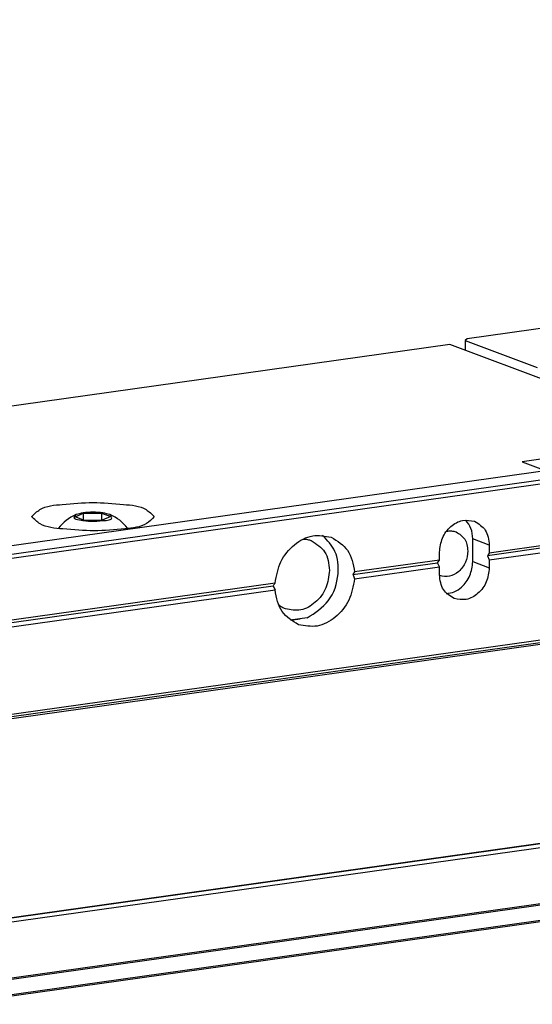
# Model space of a CAD drawing. Header units: millimetres. Extents: x -235 to 1816, y -109 to 485.
# Tile 19 of 51: x 370 to 392, y 61 to 103. Entities that reach past the tile are written whole.
import ezdxf

# ---------------------------------------------------------------- set-up
doc = ezdxf.new("R2010")
doc.units = ezdxf.units.MM

# ---------------------------------------------------------------- blocks, each defined once
blk = doc.blocks.new('Li-4_PERFIL__5', base_point=(672.268, 98.227))
at = {"color": 7, "linetype": 'Continuous'}
for p, q in [((972.611, 205.695), (778.186, 178.374)), ((973.221, 192.781), (698.045, 154.112)), ((698.176, 153.82), (973.41, 192.497)), ((698.08, 140.239), (972.466, 178.797)), ((972.602, 179.001), (698.176, 140.438)), ((697.915, 140.049), (972.343, 178.613)), ((778.186, 178.374), (778.03, 178.225)), ((778.03, 178.225), (784.173, 175.915)), ((778.03, 178.225), (778.03, 177.382)), ((776.718, 177.876), (682.01, 164.567)), ((797.84, 169.932), (776.718, 177.876)), ((797.84, 169.932), (782.909, 167.834)), ((797.249, 168.793), (708.94, 156.384)), ((782.909, 167.834), (784.952, 167.065)), ((744.628, 163.124), (745.361, 163.433)), ((745.428, 162.823), (744.628, 163.124)), ((745.361, 163.433), (746.894, 163.442)), ((745.361, 162.848), (745.361, 163.433)), ((746.961, 162.832), (745.428, 162.823)), ((746.894, 163.442), (746.894, 162.832)), ((746.894, 163.442), (747.694, 163.141)), ((747.694, 163.141), (746.961, 162.832)), ((697.915, 123.018), (973.056, 161.682)), ((973.006, 161.608), (698.045, 122.969)), ((698.176, 122.677), (972.778, 161.265)), ((780.085, 160.707), (778.677, 161.237)), ((778.677, 159.29), (778.677, 161.237)), ((788.838, 161.256), (780.085, 160.026)), ((788.674, 161.022), (779.928, 159.793)), ((780.085, 160.707), (780.085, 160.026)), ((780.085, 159.442), (788.838, 160.672)), ((775.819, 159.426), (768.557, 158.406)), ((775.662, 159.193), (775.819, 159.426)), ((775.819, 159.426), (775.819, 160.108)), ((780.085, 160.026), (779.928, 159.793)), ((779.928, 159.793), (780.085, 159.442)), ((780.085, 159.442), (780.085, 158.761)), ((768.41, 158.174), (775.662, 159.193)), ((768.557, 157.822), (775.819, 158.842)), ((775.819, 158.842), (775.662, 159.193)), ((775.819, 158.161), (775.819, 158.842)), ((778.677, 159.29), (780.085, 158.761)), ((768.557, 158.406), (768.41, 158.174)), ((698.019, 148.283), (761.584, 157.215)), ((761.75, 157.449), (698.176, 148.516)), ((698.176, 147.932), (761.75, 156.865)), ((698.167, 117.771), (973.439, 156.453)), ((973.388, 156.53), (698.176, 117.856)), ((972.522, 154.881), (697.765, 116.269)), ((972.595, 154.99), (697.852, 116.382)), ((764.504, 154.476), (763.053, 154.272))]:
    blk.add_line(p, q, dxfattribs=at)
for start, end in [(113.11747, 142.71483), (37.28556, 66.88717)]:
    blk.add_arc((746.161, 159.889), 3.723, start, end, dxfattribs=at)
for points, knots in [([(740.911, 163.141), (741.134, 163.364), (741.832, 164.059), (743.792, 164.195), (746.161, 164.435), (748.53, 164.195), (750.489, 164.059), (751.188, 163.364), (751.411, 163.141)], [0, 0, 0, 0, 0.926812, 2.898496, 5.52847, 8.158445, 10.130128, 11.056941, 11.056941, 11.056941, 11.056941]), ([(748.899, 162.111), (748.016, 162.024), (746.241, 161.849), (743.852, 162.08), (741.856, 162.212), (741.14, 162.916), (740.911, 163.141)], [0, 0, 0, 0, 2.645362, 5.316307, 7.32783, 8.271474, 8.271474, 8.271474, 8.271474]), ([(744.699, 163.313), (744.612, 163.226), (744.366, 162.981), (745.283, 162.798), (745.969, 162.725), (746.666, 162.779), (747.027, 162.807)], [0, 0, 0, 0, 0.299499, 0.842161, 1.815341, 2.855944, 2.855944, 2.855944, 2.855944]), ([(747.622, 163.314), (747.42, 163.37), (746.943, 163.502), (746.161, 163.521), (745.379, 163.502), (744.902, 163.369), (744.699, 163.313)], [0, 0, 0, 0, 0.627748, 1.480688, 2.333627, 2.961375, 2.961375, 2.961375, 2.961375]), ([(747.027, 162.807), (747.4, 162.828), (747.926, 162.857), (747.691, 163.211), (747.622, 163.314)], [0, 0, 0, 0, 0.770305, 1.08401, 1.08401, 1.08401, 1.08401]), ([(751.411, 163.141), (751.198, 162.924), (750.534, 162.247), (749.56, 162.166), (748.899, 162.111)], [0, 0, 0, 0, 0.893617, 2.786319, 2.786319, 2.786319, 2.786319]), ([(775.819, 160.108), (775.872, 160.52), (775.977, 161.341), (776.715, 162.325), (777.749, 162.936), (778.481, 162.809), (778.832, 162.747)], [0, 0, 0, 0, 1.228758, 2.443897, 3.57094, 4.610121, 4.610121, 4.610121, 4.610121]), ([(778.677, 161.237), (778.652, 161.549), (778.604, 162.148), (778.241, 162.625), (778.068, 162.853)], [0, 0, 0, 0, 0.917991, 1.75973, 1.75973, 1.75973, 1.75973]), ([(778.832, 162.747), (779.184, 162.521), (779.924, 162.046), (780.03, 161.168), (780.085, 160.707)], [0, 0, 0, 0, 1.1937, 2.509241, 2.509241, 2.509241, 2.509241]), ([(776.422, 161.888), (776.561, 161.91), (776.84, 161.953), (777.112, 161.875), (777.248, 161.836)], [0, 0, 0, 0, 0.4165214, 0.8359669, 0.8359669, 0.8359669, 0.8359669]), ([(761.75, 157.449), (761.869, 158.081), (762.103, 159.332), (763.293, 160.796), (764.902, 161.683), (766.023, 161.478), (766.562, 161.38)], [0, 0, 0, 0, 1.899013, 3.762539, 5.490243, 7.090082, 7.090082, 7.090082, 7.090082]), ([(764.174, 161.227), (764.289, 161.218), (764.518, 161.199), (764.736, 161.126), (764.845, 161.09)], [0, 0, 0, 0, 0.342631, 0.6870912, 0.6870912, 0.6870912, 0.6870912]), ([(764.504, 154.476), (765.17, 154.91), (766.539, 155.802), (767.278, 158.058), (767.084, 160.197), (766.227, 161.113), (765.821, 161.547)], [0, 0, 0, 0, 2.323846, 4.77585, 6.705382, 8.444399, 8.444399, 8.444399, 8.444399]), ([(764.845, 161.09), (765.285, 160.808), (766.211, 160.214), (766.343, 159.116), (766.412, 158.54)], [0, 0, 0, 0, 1.492125, 3.136551, 3.136551, 3.136551, 3.136551]), ([(766.562, 161.38), (767.091, 161.052), (768.199, 160.367), (768.434, 159.079), (768.557, 158.406)], [0, 0, 0, 0, 1.784032, 3.734542, 3.734542, 3.734542, 3.734542]), ([(777.248, 161.836), (777.529, 161.655), (778.121, 161.275), (778.206, 160.572), (778.25, 160.204)], [0, 0, 0, 0, 0.95496, 2.007392, 2.007392, 2.007392, 2.007392]), ([(778.25, 160.204), (778.208, 159.873), (778.123, 159.217), (777.533, 158.43), (776.706, 157.941), (776.121, 158.043), (775.84, 158.092)], [0, 0, 0, 0, 0.983006, 1.955118, 2.856752, 3.688097, 3.688097, 3.688097, 3.688097]), ([(766.412, 158.54), (766.345, 158.024), (766.213, 156.998), (765.291, 155.768), (763.999, 155.004), (763.084, 155.164), (762.645, 155.24)], [0, 0, 0, 0, 1.535947, 3.054871, 4.463675, 5.762651, 5.762651, 5.762651, 5.762651]), ([(776.428, 156.545), (776.653, 156.587), (777.119, 156.674), (777.855, 157.178), (778.52, 158.058), (778.624, 158.878), (778.677, 159.29)], [0, 0, 0, 0, 0.679554, 1.409388, 2.624528, 3.853285, 3.853285, 3.853285, 3.853285]), ([(780.085, 158.761), (780.032, 158.348), (779.926, 157.527), (779.189, 156.543), (778.155, 155.932), (777.423, 156.06), (777.072, 156.121)], [0, 0, 0, 0, 1.228758, 2.443897, 3.57094, 4.610121, 4.610121, 4.610121, 4.610121]), ([(768.557, 157.822), (768.438, 157.191), (768.204, 155.94), (767.014, 154.475), (765.405, 153.588), (764.284, 153.793), (763.746, 153.892)], [0, 0, 0, 0, 1.899014, 3.762539, 5.490244, 7.090084, 7.090084, 7.090084, 7.090084]), ([(768.41, 158.174), (768.436, 158.116), (768.487, 157.999), (768.534, 157.881), (768.557, 157.822)], [0, 0, 0, 0, 0.191412, 0.3815801, 0.3815801, 0.3815801, 0.3815801]), ([(777.072, 156.121), (776.72, 156.347), (775.98, 156.822), (775.874, 157.701), (775.819, 158.161)], [0, 0, 0, 0, 1.1937, 2.509241, 2.509241, 2.509241, 2.509241]), ([(761.75, 157.449), (761.722, 157.41), (761.665, 157.333), (761.611, 157.254), (761.584, 157.215)], [0, 0, 0, 0, 0.1452407, 0.2873515, 0.2873515, 0.2873515, 0.2873515]), ([(761.584, 157.215), (761.611, 157.156), (761.664, 157.039), (761.722, 156.923), (761.75, 156.865)], [0, 0, 0, 0, 0.1928796, 0.3869408, 0.3869408, 0.3869408, 0.3869408]), ([(763.746, 153.892), (763.216, 154.219), (762.108, 154.905), (761.873, 156.193), (761.75, 156.865)], [0, 0, 0, 0, 1.784033, 3.734544, 3.734544, 3.734544, 3.734544]), ([(762.645, 155.24), (762.539, 155.285), (762.327, 155.375), (762.143, 155.511), (762.05, 155.579)], [0, 0, 0, 0, 0.344437, 0.6870446, 0.6870446, 0.6870446, 0.6870446]), ([(763.903, 154.392), (763.799, 154.369), (763.592, 154.323), (763.38, 154.31), (763.275, 154.304)], [0, 0, 0, 0, 0.3196063, 0.634629, 0.634629, 0.634629, 0.634629])]:
    blk.add_open_spline(points, degree=3, knots=knots, dxfattribs=at)
blk.add_open_spline([(775.84, 158.092), (775.836, 158.093), (775.83, 158.096), (775.823, 158.098), (775.82, 158.1)], degree=3, dxfattribs=at)
blk = doc.blocks.new('Li-6__6', base_point=(647.453, 76.633))
blk.add_blockref('Li-4_PERFIL__5', (672.268, 98.227))
blk = doc.blocks.new('A1', base_point=(975.72, 157.855))
blk.add_blockref('Li-6__6', (647.453, 76.633))

msp = doc.modelspace()

# ---------------------------------------------------------------- block references
at = {"xscale": 0.5, "yscale": 0.5, "zscale": 0.5}
msp.add_blockref('A1', (487.86, 78.928), dxfattribs=at)

doc.saveas('drawing.dxf')
